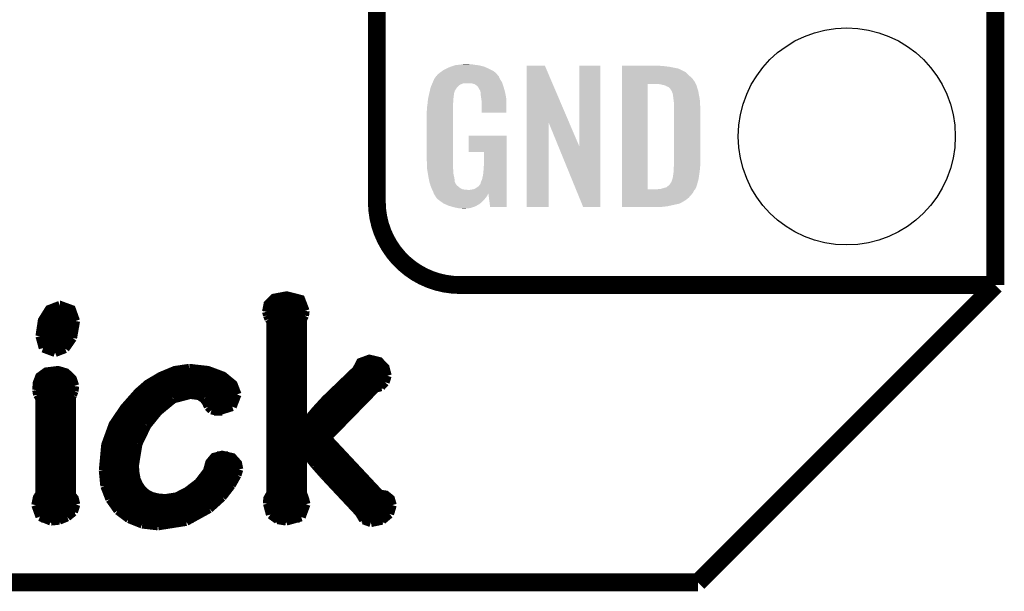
# Model space of a CAD drawing. Extents: x -1.3 to 24.2, y -3.9 to 39.2.
# Tile 10 of 29: x 15.8 to 24.2, y -3.9 to 1. Entities that reach past the tile are written whole.
import ezdxf

# ---------------------------------------------------------------- set-up
doc = ezdxf.new("R2010")
doc.units = 0
doc.layers.get('0').update_dxf_attribs({"linetype": 'CONTINUOUS'})
for name, color, linetype in [('THERMO_32_CLICK_V100_GKO', 5, 'CONTINUOUS'), ('THERMO_32_CLICK_V100_GTO', 14, 'CONTINUOUS'), ('THERMO_32_CLICK_V100_GTS', 12, 'CONTINUOUS')]:
    doc.layers.add(name, color=color, linetype=linetype)

# ---------------------------------------------------------------- blocks, each defined once
blk = doc.blocks.new('ROUND_36')
blk.add_circle((0, 0), 0.9271)

msp = doc.modelspace()

# ---------------------------------------------------------------- linework, layer by layer
at = {"layer": 'THERMO_32_CLICK_V100_GKO', "const_width": 0.1524}
for points in [[(24.13, -1.27), (24.13, 36.83)], [(21.59, -3.81), (24.13, -1.27)], [(-1.27, -3.81), (21.59, -3.81)]]:
    msp.add_lwpolyline(points, dxfattribs=at)
at = {"layer": 'THERMO_32_CLICK_V100_GTO'}
for points, const_width in [([(18.8468, -0.5588), (18.8468, 18.3388)], 0.1524), ([(19.558, -1.27), (24.13, -1.27)], 0.1524), ([(22.84984, -1.27), (23.8506, -1.27)], 0.1524), ([(17.90446, -1.4986), (17.91716, -1.43256), (17.96796, -1.38176), (18.07718, -1.36144), (18.19656, -1.39192), (18.23466, -1.49098)], 0.0762), ([(15.96898, -1.70688), (15.9893, -1.57226), (16.04772, -1.47828), (16.13916, -1.44272)], 0.0762), ([(16.13916, -1.44272), (16.1417, -1.44272), (16.23822, -1.47828), (16.27378, -1.57734)], 0.0762), ([(17.91716, -1.43256), (18.2245, -1.43256)], 0.0762), ([(16.01978, -1.50876), (16.26108, -1.50876)], 0.0762), ([(17.90446, -1.4986), (17.91208, -1.52908)], 0.0762), ([(17.907, -1.50876), (18.23212, -1.50876)], 0.0762), ([(17.91208, -1.52908), (17.92478, -1.55956)], 0.0762), ([(18.2118, -1.56718), (18.22958, -1.53162)], 0.0762), ([(18.22958, -1.53162), (18.23466, -1.49098)], 0.0762), ([(15.98422, -1.58496), (16.27378, -1.58496)], 0.0762), ([(16.24838, -1.72212), (16.27378, -1.57734)], 0.0762), ([(17.91208, -3.1369), (17.91462, -3.09372), (17.94002, -3.05054), (17.94002, -1.57988)], 0.0762), ([(17.92478, -1.55956), (17.94002, -1.57988)], 0.0762), ([(17.94002, -1.58496), (18.2118, -1.58496)], 0.0762), ([(18.2118, -2.46634), (18.2118, -1.56718)], 0.0762), ([(15.96898, -1.66116), (16.26616, -1.66116)], 0.0762), ([(15.96898, -1.70688), (15.99692, -1.80848)], 0.0762), ([(17.94002, -1.66116), (18.2118, -1.66116)], 0.0762), ([(15.96898, -1.73736), (16.24076, -1.73736)], 0.0762), ([(16.18488, -1.81356), (16.24838, -1.72212)], 0.0762), ([(17.94002, -1.73736), (18.2118, -1.73736)], 0.0762), ([(15.99692, -1.80848), (16.09852, -1.84658)], 0.0762), ([(16.00454, -1.81356), (16.18488, -1.81356)], 0.0762), ([(16.09852, -1.84658), (16.18488, -1.81356)], 0.0762), ([(17.94002, -1.81356), (18.2118, -1.81356)], 0.0762), ([(17.94002, -1.88976), (18.2118, -1.88976)], 0.0762), ([(17.94002, -1.96596), (18.2118, -1.96596)], 0.0762), ([(18.2118, -2.46634), (18.21688, -2.46888), (18.32356, -2.34188), (18.40738, -2.25044), (18.67408, -1.9939), (18.7071, -1.9304), (18.7833, -1.90246), (18.86712, -1.92278), (18.91792, -1.97612), (18.9357, -2.0447)], 0.0762), ([(18.67916, -1.96596), (18.91284, -1.96596)], 0.0762), ([(15.94104, -2.16662), (15.94612, -2.10566), (15.96644, -2.05232), (16.02232, -2.01168), (16.12392, -1.99898), (16.1925, -2.0193), (16.24584, -2.0701), (16.26616, -2.13106)], 0.0762), ([(15.97406, -2.04216), (16.22044, -2.04216)], 0.0762), ([(16.51, -2.85496), (16.53032, -2.63652), (16.59382, -2.46126), (16.69034, -2.31902), (16.80718, -2.18694), (16.88846, -2.11582), (17.00022, -2.04978), (17.12214, -1.99898), (17.24406, -1.9812)], 0.0762), ([(17.01292, -2.04216), (17.526, -2.04216)], 0.0762), ([(17.24406, -1.9812), (17.2466, -1.9812), (17.40408, -1.99898), (17.53362, -2.04724), (17.61998, -2.11836), (17.653, -2.20472)], 0.0762), ([(17.94002, -2.04216), (18.2118, -2.04216)], 0.0762), ([(18.62328, -2.04216), (18.9357, -2.04216)], 0.0762), ([(18.91792, -2.10058), (18.9357, -2.0447)], 0.0762), ([(15.94358, -2.11836), (16.26616, -2.11836)], 0.0762), ([(16.26108, -2.17678), (16.26616, -2.1336)], 0.0762), ([(16.26616, -2.1336), (16.26616, -2.13106)], 0.0762), ([(16.88592, -2.11836), (17.61998, -2.11836)], 0.0762), ([(17.94002, -2.11836), (18.2118, -2.11836)], 0.0762), ([(18.54454, -2.11836), (18.90776, -2.11836)], 0.0762), ([(18.83664, -2.15138), (18.88236, -2.13868)], 0.0762), ([(18.88236, -2.13868), (18.91792, -2.10058)], 0.0762), ([(15.94104, -2.16662), (15.94866, -2.20726)], 0.0762), ([(15.94358, -2.19456), (16.256, -2.19456)], 0.0762), ([(15.94866, -2.20726), (15.96898, -2.24282)], 0.0762), ([(16.23822, -2.23012), (16.24838, -2.2098)], 0.0762), ([(16.24838, -2.2098), (16.26108, -2.17678)], 0.0762), ([(16.8021, -2.19456), (17.65046, -2.19456)], 0.0762), ([(17.10944, -2.24282), (17.25422, -2.20472)], 0.0762), ([(17.25422, -2.20472), (17.33042, -2.21488)], 0.0762), ([(17.33042, -2.21488), (17.36852, -2.24282)], 0.0762), ([(17.61236, -2.30886), (17.653, -2.20472)], 0.0762), ([(17.94002, -2.19456), (18.2118, -2.19456)], 0.0762), ([(18.42262, -2.57556), (18.83664, -2.15138)], 0.0762), ([(18.4658, -2.19456), (18.79346, -2.19456)], 0.0762), ([(15.93342, -3.1496), (15.94612, -3.0861), (15.96898, -3.05054), (15.96898, -2.24282)], 0.0762), ([(15.96898, -2.27076), (16.23822, -2.27076)], 0.0762), ([(16.23822, -3.06324), (16.23822, -2.23012)], 0.0762), ([(16.73098, -2.27076), (17.06626, -2.27076)], 0.0762), ([(16.9799, -2.3495), (17.10944, -2.24282)], 0.0762), ([(17.36852, -2.24282), (17.39138, -2.2733)], 0.0762), ([(17.38884, -2.27076), (17.63776, -2.27076)], 0.0762), ([(17.39138, -2.2733), (17.40662, -2.30886)], 0.0762), ([(17.94002, -2.27076), (18.2118, -2.27076)], 0.0762), ([(18.3896, -2.27076), (18.7198, -2.27076)], 0.0762), ([(15.96898, -2.34696), (16.23822, -2.34696)], 0.0762), ([(16.66748, -2.34696), (16.98244, -2.34696)], 0.0762), ([(16.88338, -2.46888), (16.9799, -2.3495)], 0.0762), ([(17.40662, -2.30886), (17.43456, -2.3368)], 0.0762), ([(17.43456, -2.3368), (17.48282, -2.3495)], 0.0762), ([(17.45488, -2.34696), (17.526, -2.34696)], 0.0762), ([(17.48282, -2.3495), (17.61236, -2.30886)], 0.0762), ([(17.94002, -2.34696), (18.2118, -2.34696)], 0.0762), ([(18.32102, -2.34696), (18.64614, -2.34696)], 0.0762), ([(15.96898, -2.42316), (16.23822, -2.42316)], 0.0762), ([(16.61668, -2.42316), (16.9164, -2.42316)], 0.0762), ([(16.80718, -2.62636), (16.88338, -2.46888)], 0.0762), ([(17.94002, -2.42316), (18.2118, -2.42316)], 0.0762), ([(18.25498, -2.42316), (18.57248, -2.42316)], 0.0762), ([(15.96898, -2.49936), (16.23822, -2.49936)], 0.0762), ([(16.57604, -2.49936), (16.8656, -2.49936)], 0.0762), ([(17.94002, -2.49936), (18.49628, -2.49936)], 0.0762), ([(15.96898, -2.57556), (16.23822, -2.57556)], 0.0762), ([(16.5481, -2.57556), (16.8275, -2.57556)], 0.0762), ([(16.7767, -2.81178), (16.80718, -2.62636)], 0.0762), ([(17.94002, -2.57556), (18.42262, -2.57556)], 0.0762), ([(18.42262, -2.57556), (18.8722, -3.05562), (18.923, -3.06324), (18.96364, -3.09626), (18.97888, -3.1496)], 0.0762), ([(15.96898, -2.65176), (16.23822, -2.65176)], 0.0762), ([(15.96898, -2.72796), (16.23822, -2.72796)], 0.0762), ([(16.51508, -2.72796), (16.78178, -2.72796)], 0.0762), ([(16.52778, -2.65176), (16.79956, -2.65176)], 0.0762), ([(16.7767, -2.81178), (16.78178, -2.87528), (16.79194, -2.93116), (16.8148, -2.97942), (16.84274, -3.02006), (16.88084, -3.05308), (16.92656, -3.07594), (16.9799, -3.08864), (17.04086, -3.09372), (17.13738, -3.07848), (17.22628, -3.03276), (17.3228, -2.9591), (17.399, -2.86004), (17.41932, -2.78638), (17.45742, -2.74066), (17.526, -2.72288), (17.61236, -2.7432), (17.65808, -2.794), (17.66824, -2.8448)], 0.0762), ([(17.48282, -2.72796), (17.57426, -2.72796)], 0.0762), ([(17.94002, -2.65176), (18.49374, -2.65176)], 0.0762), ([(17.94002, -2.72796), (18.2118, -2.72796)], 0.0762), ([(18.2118, -2.68478), (18.21688, -2.68224)], 0.0762), ([(18.2118, -3.04546), (18.2118, -2.68478)], 0.0762), ([(18.21688, -2.68224), (18.31848, -2.8067)], 0.0762), ([(18.25244, -2.72796), (18.56486, -2.72796)], 0.0762), ([(15.96898, -2.80416), (16.23822, -2.80416)], 0.0762), ([(16.51, -2.80416), (16.7767, -2.80416)], 0.0762), ([(17.41424, -2.80416), (17.66062, -2.80416)], 0.0762), ([(17.94002, -2.80416), (18.2118, -2.80416)], 0.0762), ([(18.31594, -2.80416), (18.63598, -2.80416)], 0.0762), ([(18.31848, -2.8067), (18.39468, -2.89306)], 0.0762), ([(15.96898, -2.88036), (16.23822, -2.88036)], 0.0762), ([(16.51, -2.85496), (16.5227, -2.98704)], 0.0762), ([(16.51, -2.88036), (16.78178, -2.88036)], 0.0762), ([(17.3863, -2.88036), (17.65808, -2.88036)], 0.0762), ([(17.60474, -2.97942), (17.653, -2.89306)], 0.0762), ([(17.653, -2.89306), (17.66824, -2.8448)], 0.0762), ([(17.94002, -2.88036), (18.2118, -2.88036)], 0.0762), ([(18.38198, -2.88036), (18.7071, -2.88036)], 0.0762), ([(18.39468, -2.89306), (18.6944, -3.2131)], 0.0762), ([(15.96898, -2.95656), (16.23822, -2.95656)], 0.0762), ([(16.51762, -2.95656), (16.8021, -2.95656)], 0.0762), ([(17.32534, -2.95656), (17.61998, -2.95656)], 0.0762), ([(17.526, -3.08102), (17.60474, -2.97942)], 0.0762), ([(17.94002, -2.95656), (18.2118, -2.95656)], 0.0762), ([(18.4531, -2.95656), (18.77822, -2.95656)], 0.0762), ([(15.96898, -3.03276), (16.23822, -3.03276)], 0.0762), ([(16.23822, -3.06324), (16.26362, -3.09372), (16.27632, -3.14452)], 0.0762), ([(16.5227, -2.98704), (16.56588, -3.0988)], 0.0762), ([(16.53794, -3.03276), (16.85544, -3.03276)], 0.0762), ([(17.22882, -3.03276), (17.56664, -3.03276)], 0.0762), ([(17.94002, -3.03276), (18.2118, -3.03276)], 0.0762), ([(18.2118, -3.04546), (18.22958, -3.09372), (18.24228, -3.14198)], 0.0762), ([(18.52422, -3.03276), (18.84934, -3.03276)], 0.0762), ([(15.93342, -3.1496), (15.96898, -3.24866)], 0.0762), ([(15.9385, -3.10896), (16.2687, -3.10896)], 0.0762), ([(16.256, -3.20802), (16.27632, -3.14452)], 0.0762), ([(16.56588, -3.0988), (16.63446, -3.19532)], 0.0762), ([(16.57096, -3.10896), (17.5006, -3.10896)], 0.0762), ([(17.41678, -3.18008), (17.526, -3.08102)], 0.0762), ([(17.91208, -3.10896), (18.2372, -3.10896)], 0.0762), ([(17.91208, -3.1369), (17.93748, -3.23088)], 0.0762), ([(18.20164, -3.2512), (18.24228, -3.14198)], 0.0762), ([(18.59534, -3.10896), (18.96872, -3.10896)], 0.0762), ([(18.95602, -3.2258), (18.97888, -3.1496)], 0.0762), ([(15.93596, -3.18516), (16.2687, -3.18516)], 0.0762), ([(16.20266, -3.2512), (16.256, -3.20802)], 0.0762), ([(16.62684, -3.18516), (17.40916, -3.18516)], 0.0762), ([(16.63446, -3.19532), (16.72844, -3.26644)], 0.0762), ([(17.21866, -3.2893), (17.41678, -3.18008)], 0.0762), ([(17.91716, -3.18516), (18.23974, -3.18516)], 0.0762), ([(17.93748, -3.23088), (17.99844, -3.27406)], 0.0762), ([(18.66646, -3.18516), (18.9738, -3.18516)], 0.0762), ([(18.6944, -3.2131), (18.7325, -3.2766)], 0.0762), ([(18.89252, -3.27914), (18.95602, -3.2258)], 0.0762), ([(15.96898, -3.24866), (16.06296, -3.28676)], 0.0762), ([(15.98168, -3.26136), (16.18742, -3.26136)], 0.0762), ([(16.06296, -3.28676), (16.13408, -3.27914)], 0.0762), ([(16.13408, -3.27914), (16.20266, -3.2512)], 0.0762), ([(16.72082, -3.26136), (17.2847, -3.26136)], 0.0762), ([(16.72844, -3.26644), (16.84274, -3.31216)], 0.0762), ([(16.84274, -3.31216), (16.97736, -3.3274)], 0.0762), ([(16.97736, -3.3274), (17.21866, -3.2893)], 0.0762), ([(17.96796, -3.26136), (18.18894, -3.26136)], 0.0762), ([(17.99844, -3.27406), (18.0721, -3.28676)], 0.0762), ([(18.0721, -3.28676), (18.20164, -3.2512)], 0.0762), ([(18.71726, -3.26136), (18.923, -3.26136)], 0.0762), ([(18.7325, -3.2766), (18.796, -3.29946)], 0.0762), ([(18.796, -3.29946), (18.89252, -3.27914)], 0.0762)]:
    msp.add_lwpolyline(points, dxfattribs=dict(at, const_width=const_width))
at = {"layer": 'THERMO_32_CLICK_V100_GTO', "const_width": 0.1524}
msp.add_lwpolyline([(18.8468, -0.5588, 0.4142136), (19.558, -1.27)], format="xyb", dxfattribs=at)
at = {"layer": 'THERMO_32_CLICK_V100_GTO'}
for points in [[(19.45132, 0.5842), (19.47418, 0.59436), (19.790228, 0.5842), (19.767004, 0.59436)], [(19.47418, 0.59436), (19.481794, 0.596898), (19.767004, 0.59436), (19.761202, 0.596898)], [(19.481794, 0.596898), (19.49704, 0.60198), (19.761202, 0.596898), (19.739606, 0.60198)], [(19.49704, 0.60198), (19.513974, 0.60706), (19.739606, 0.60198), (19.718018, 0.60706)], [(19.513974, 0.60706), (19.522442, 0.6096), (19.718018, 0.60706), (19.69897, 0.6096)], [(19.522442, 0.6096), (19.55292, 0.61214), (19.69897, 0.6096), (19.67992, 0.61214)], [(19.55292, 0.61214), (19.56816, 0.61468), (19.67992, 0.61214), (19.664682, 0.61468)], [(19.56816, 0.61468), (19.583402, 0.61722), (19.646902, 0.61468), (19.636742, 0.61722)], [(20.126972, 0.116728), (20.12698, 0.604506), (20.489962, 0.116728), (20.281904, 0.604506)], [(20.12698, 0.604506), (20.126982, 0.60452), (20.281904, 0.604506), (20.126982, 0.60452)], [(20.57654, -0.086252), (20.57656, 0.604498), (20.756866, -0.086252), (20.75688, 0.604498)], [(20.57656, 0.604498), (20.576562, 0.60452), (20.75688, 0.604498), (20.576562, 0.60452)], [(20.93978, 0.60198), (20.939782, 0.60452), (21.27504, 0.60198), (21.24964, 0.60452)], [(20.93978, 0.59944), (20.93978, 0.60198), (21.30806, 0.59944), (21.27504, 0.60198)], [(20.93978, 0.59436), (20.93978, 0.59944), (21.346158, 0.59436), (21.30806, 0.59944)], [(20.93978, 0.579118), (20.93978, 0.59436), (21.422362, 0.579118), (21.346158, 0.59436)], [(19.337022, 0.490222), (19.352254, 0.513076), (19.898362, 0.490222), (19.888202, 0.513076)], [(19.352254, 0.513076), (19.35226, 0.513084), (19.888202, 0.513076), (19.888196, 0.513084)], [(19.35226, 0.513084), (19.352282, 0.51562), (19.888196, 0.513084), (19.88566, 0.51562)], [(19.352282, 0.51562), (19.357344, 0.51563), (19.88566, 0.51562), (19.88565, 0.51563)], [(19.357344, 0.51563), (19.361912, 0.52324), (19.88565, 0.51563), (19.878042, 0.52324)], [(19.361912, 0.52324), (19.36496, 0.528316), (19.878042, 0.52324), (19.875502, 0.528316)], [(19.36496, 0.528316), (19.364964, 0.528322), (19.875502, 0.528316), (19.875498, 0.528322)], [(19.364964, 0.528322), (19.38782, 0.5461), (19.875498, 0.528322), (19.85772, 0.5461)], [(19.38782, 0.5461), (19.387822, 0.546102), (19.85772, 0.5461), (19.857718, 0.546102)], [(19.387822, 0.546102), (19.405282, 0.5588), (19.857718, 0.546102), (19.842478, 0.5588)], [(19.405282, 0.5588), (19.415762, 0.56642), (19.842478, 0.5588), (19.82724, 0.56642)], [(19.415762, 0.56642), (19.44116, 0.57912), (19.82724, 0.56642), (19.80184, 0.57912)], [(19.44116, 0.57912), (19.45132, 0.5842), (19.80184, 0.57912), (19.790228, 0.5842)], [(20.93978, 0.563878), (20.93978, 0.579118), (21.45538, 0.563878), (21.422362, 0.579118)], [(20.93978, 0.561338), (20.93978, 0.563878), (21.457924, 0.561338), (21.45538, 0.563878)], [(20.93978, 0.54864), (20.93978, 0.561338), (21.48332, 0.54864), (21.457924, 0.561338)], [(20.93978, 0.533402), (20.93978, 0.54864), (21.5011, 0.533402), (21.48332, 0.54864)], [(20.93978, 0.51562), (20.93978, 0.533402), (21.51888, 0.51562), (21.5011, 0.533402)], [(20.93978, 0.495298), (20.93978, 0.51562), (21.54174, 0.495298), (21.51888, 0.51562)], [(19.306542, 0.419102), (19.307608, 0.421638), (19.533108, 0.419102), (19.535138, 0.421638)], [(19.307608, 0.421638), (19.314026, 0.436878), (19.535138, 0.421638), (19.550378, 0.436878)], [(19.314026, 0.436878), (19.317234, 0.4445), (19.550378, 0.436878), (19.563078, 0.4445)], [(19.317234, 0.4445), (19.321512, 0.454658), (19.563078, 0.4445), (19.591018, 0.454658)], [(19.321512, 0.45466), (19.32472, 0.46228), (19.91868, 0.45466), (19.91614, 0.46228)], [(19.321512, 0.454658), (19.321512, 0.45466), (19.591018, 0.454658), (19.654516, 0.45466)], [(19.32472, 0.46228), (19.32686, 0.46736), (19.91614, 0.46228), (19.912908, 0.46736)], [(19.32686, 0.46736), (19.33702, 0.49022), (19.912908, 0.46736), (19.898362, 0.49022)], [(19.33702, 0.49022), (19.337022, 0.490222), (19.898362, 0.49022), (19.898362, 0.490222)], [(19.669762, 0.44958), (19.654516, 0.45466), (19.920374, 0.44958), (19.91868, 0.45466)], [(19.679918, 0.447042), (19.669762, 0.44958), (19.92122, 0.447042), (19.920374, 0.44958)], [(19.695158, 0.436882), (19.679918, 0.447042), (19.924606, 0.436882), (19.92122, 0.447042)], [(19.700236, 0.434342), (19.695158, 0.436882), (19.925454, 0.434342), (19.924606, 0.436882)], [(19.708948, 0.42418), (19.700236, 0.434342), (19.92884, 0.42418), (19.925454, 0.434342)], [(19.71548, 0.41656), (19.708948, 0.42418), (19.931082, 0.41656), (19.92884, 0.42418)], [(20.939762, -0.452098), (20.939778, 0.44704), (21.16074, -0.452098), (21.160762, 0.44704)], [(20.939778, 0.4699), (20.93978, 0.495298), (21.55952, 0.4699), (21.54174, 0.495298)], [(20.939778, 0.44704), (20.939778, 0.4699), (21.57199, 0.44704), (21.55952, 0.4699)], [(21.272502, 0.4445), (21.252178, 0.44704), (21.573376, 0.4445), (21.57199, 0.44704)], [(21.28139, 0.44196), (21.272502, 0.4445), (21.57476, 0.44196), (21.573376, 0.4445)], [(21.290278, 0.43942), (21.28139, 0.44196), (21.576032, 0.43942), (21.57476, 0.44196)], [(21.302982, 0.436878), (21.290278, 0.43942), (21.577302, 0.436878), (21.576032, 0.43942)], [(21.315682, 0.431798), (21.302982, 0.436878), (21.578572, 0.431798), (21.577302, 0.436878)], [(21.323302, 0.42672), (21.315682, 0.431798), (21.57984, 0.42672), (21.578572, 0.431798)], [(21.328384, 0.42418), (21.323302, 0.42672), (21.580566, 0.42418), (21.57984, 0.42672)], [(21.330924, 0.424178), (21.328384, 0.42418), (21.580568, 0.424178), (21.580566, 0.42418)], [(21.34108, 0.419098), (21.330924, 0.424178), (21.582018, 0.419098), (21.580568, 0.424178)], [(19.286352, 0.330198), (19.289026, 0.342898), (19.50212, 0.330198), (19.50212, 0.342898)], [(19.289026, 0.342898), (19.291164, 0.353058), (19.50212, 0.342898), (19.50466, 0.353058)], [(19.291164, 0.353058), (19.29277, 0.360678), (19.50466, 0.353058), (19.50466, 0.360678)], [(19.29277, 0.360678), (19.29384, 0.36576), (19.50466, 0.360678), (19.506044, 0.36576)], [(19.29384, 0.36576), (19.299282, 0.38862), (19.506044, 0.36576), (19.512278, 0.38862)], [(19.299282, 0.38862), (19.30412, 0.408938), (19.512278, 0.38862), (19.52498, 0.408938)], [(19.30412, 0.408938), (19.306542, 0.419102), (19.52498, 0.408938), (19.533108, 0.419102)], [(19.72564, 0.396242), (19.71548, 0.41656), (19.937058, 0.396242), (19.931082, 0.41656)], [(19.730716, 0.388626), (19.72564, 0.396242), (19.939298, 0.388626), (19.937058, 0.396242)], [(19.73072, 0.381004), (19.730716, 0.388626), (19.94154, 0.381004), (19.939298, 0.388626)], [(19.730722, 0.381002), (19.73072, 0.381004), (19.94154, 0.381002), (19.94154, 0.381004)], [(19.733258, 0.375924), (19.730722, 0.381002), (19.942508, 0.375924), (19.94154, 0.381002)], [(19.73326, 0.360682), (19.733258, 0.375924), (19.945412, 0.360682), (19.942508, 0.375924)], [(19.7358, 0.34036), (19.73326, 0.360682), (19.949282, 0.34036), (19.945412, 0.360682)], [(19.737756, 0.327658), (19.7358, 0.34036), (19.9517, 0.327658), (19.949282, 0.34036)], [(21.351238, 0.40894), (21.34108, 0.419098), (21.58492, 0.40894), (21.582018, 0.419098)], [(21.35124, 0.408938), (21.351238, 0.40894), (21.584922, 0.408938), (21.58492, 0.40894)], [(21.363938, 0.38862), (21.35124, 0.408938), (21.591694, 0.38862), (21.584922, 0.408938)], [(21.36521, 0.38608), (21.363938, 0.38862), (21.59254, 0.38608), (21.591694, 0.38862)], [(21.36902, 0.378458), (21.36521, 0.38608), (21.593812, 0.378458), (21.59254, 0.38608)], [(21.37156, 0.37084), (21.36902, 0.378458), (21.59508, 0.37084), (21.593812, 0.378458)], [(21.3741, 0.365756), (21.37156, 0.37084), (21.595928, 0.365756), (21.59508, 0.37084)], [(21.3741, 0.363218), (21.3741, 0.365756), (21.596352, 0.363218), (21.595928, 0.365756)], [(21.37537, 0.3556), (21.3741, 0.363218), (21.59762, 0.3556), (21.596352, 0.363218)], [(21.37664, 0.34798), (21.37537, 0.3556), (21.599144, 0.34798), (21.59762, 0.3556)], [(21.38045, 0.3175), (21.37664, 0.34798), (21.60524, 0.3175), (21.599144, 0.34798)], [(19.27606, 0.25146), (19.2786, 0.26924), (19.49704, 0.25146), (19.49704, 0.26924)], [(19.2786, 0.26924), (19.279134, 0.274318), (19.49704, 0.26924), (19.49704, 0.274318)], [(19.279134, 0.274318), (19.28154, 0.29718), (19.49704, 0.274318), (19.49958, 0.29718)], [(19.28154, 0.29718), (19.283412, 0.314958), (19.49958, 0.29718), (19.49958, 0.314958)], [(19.283412, 0.314958), (19.28368, 0.3175), (19.49958, 0.314958), (19.500002, 0.3175)], [(19.28368, 0.3175), (19.286352, 0.330198), (19.500002, 0.3175), (19.50212, 0.330198)], [(19.74088, 0.307342), (19.737756, 0.327658), (19.951696, 0.307342), (19.9517, 0.327658)], [(19.74088, 0.203222), (19.74088, 0.307342), (19.951678, 0.203222), (19.951696, 0.307342)], [(21.38426, 0.287018), (21.38045, 0.3175), (21.607034, 0.287018), (21.60524, 0.3175)], [(21.38426, 0.27432), (21.38426, 0.287018), (21.60778, 0.27432), (21.607034, 0.287018)], [(21.38426, 0.228602), (21.38426, 0.27432), (21.61032, 0.228602), (21.60778, 0.27432)], [(19.27352, 0.218442), (19.27606, 0.233682), (19.49704, 0.218442), (19.49704, 0.233682)], [(19.27352, -0.20574), (19.27352, 0.218442), (19.49704, -0.20574), (19.49704, 0.218442)], [(19.27606, 0.233682), (19.27606, 0.25146), (19.49704, 0.233682), (19.49704, 0.25146)], [(19.951678, 0.2032), (19.74088, 0.203222), (19.951678, 0.2032), (19.951678, 0.203222)], [(21.38426, -0.23622), (21.38426, 0.228602), (21.61032, -0.23622), (21.61032, 0.228602)], [(20.12696, -0.604498), (20.126972, 0.116728), (20.314898, -0.604498), (20.31492, 0.116728)], [(20.397842, -0.086252), (20.31492, 0.116728), (20.57654, -0.086252), (20.489962, 0.116728)], [(19.63166, -0.132058), (19.63168, 0.007598), (19.956774, -0.132058), (19.95678, 0.007598)], [(19.63168, 0.007598), (19.631682, 0.00762), (19.95678, 0.007598), (19.631682, 0.00762)], [(19.761178, -0.13208), (19.63166, -0.132058), (19.956774, -0.13208), (19.956774, -0.132058)], [(19.7612, -0.243842), (19.761178, -0.13208), (19.95677, -0.243842), (19.956774, -0.13208)], [(20.609556, -0.604506), (20.397842, -0.086252), (20.756858, -0.604506), (20.756866, -0.086252)], [(19.275788, -0.26924), (19.27352, -0.20574), (19.49704, -0.26924), (19.49704, -0.20574)], [(19.75866, -0.28194), (19.7612, -0.243842), (19.956768, -0.28194), (19.95677, -0.243842)], [(21.383336, -0.26162), (21.38426, -0.25146), (21.60778, -0.26162), (21.608796, -0.25146)], [(21.38426, -0.25146), (21.38426, -0.23622), (21.608796, -0.25146), (21.61032, -0.23622)], [(19.27606, -0.276858), (19.275788, -0.26924), (19.497994, -0.276858), (19.49704, -0.26924)], [(19.278094, -0.289562), (19.27606, -0.276858), (19.49958, -0.289562), (19.497994, -0.276858)], [(19.281752, -0.312422), (19.278094, -0.289562), (19.49958, -0.312422), (19.49958, -0.289562)], [(19.285408, -0.33528), (19.281752, -0.312422), (19.50466, -0.33528), (19.49958, -0.312422)], [(19.28622, -0.34036), (19.285408, -0.33528), (19.505676, -0.34036), (19.50466, -0.33528)], [(19.75104, -0.3429), (19.75612, -0.31496), (19.956766, -0.3429), (19.956768, -0.31496)], [(19.75612, -0.31496), (19.75866, -0.28194), (19.956768, -0.31496), (19.956768, -0.28194)], [(21.376638, -0.345442), (21.37664, -0.335282), (21.597618, -0.345442), (21.59907, -0.335282)], [(21.37664, -0.335282), (21.37918, -0.322578), (21.59907, -0.335282), (21.600886, -0.322578)], [(21.37918, -0.322578), (21.38172, -0.30226), (21.600886, -0.322578), (21.603788, -0.30226)], [(21.38172, -0.279398), (21.383336, -0.26162), (21.606298, -0.279398), (21.60778, -0.26162)], [(21.38172, -0.2921), (21.38172, -0.279398), (21.60524, -0.2921), (21.606298, -0.279398)], [(21.38172, -0.30226), (21.38172, -0.2921), (21.603788, -0.30226), (21.60524, -0.2921)], [(19.290284, -0.36068), (19.28622, -0.34036), (19.50974, -0.36068), (19.505676, -0.34036)], [(19.295874, -0.388622), (19.290284, -0.36068), (19.512282, -0.388622), (19.50974, -0.36068)], [(19.29638, -0.391162), (19.295874, -0.388622), (19.513554, -0.391162), (19.512282, -0.388622)], [(19.301714, -0.40894), (19.29638, -0.391162), (19.522442, -0.40894), (19.513554, -0.391162)], [(19.302478, -0.411484), (19.301714, -0.40894), (19.524982, -0.411484), (19.522442, -0.40894)], [(19.304, -0.41656), (19.302478, -0.411484), (19.527524, -0.41656), (19.524982, -0.411484)], [(19.304, -0.416562), (19.304, -0.41656), (19.527528, -0.416562), (19.527524, -0.41656)], [(19.306858, -0.424182), (19.304, -0.416562), (19.53768, -0.424182), (19.527528, -0.416562)], [(19.718022, -0.424178), (19.730722, -0.406398), (19.956764, -0.424178), (19.956764, -0.406398)], [(19.730722, -0.406398), (19.73326, -0.403854), (19.956764, -0.406398), (19.956764, -0.403854)], [(19.73326, -0.403854), (19.733262, -0.396236), (19.956764, -0.403854), (19.956764, -0.396236)], [(19.733262, -0.396236), (19.73834, -0.38354), (19.956764, -0.396236), (19.956764, -0.38354)], [(19.73834, -0.38354), (19.74596, -0.365758), (19.956764, -0.38354), (19.956766, -0.365758)], [(19.74596, -0.365758), (19.75104, -0.3429), (19.956766, -0.365758), (19.956766, -0.3429)], [(21.338542, -0.421638), (21.35124, -0.4064), (21.578668, -0.421638), (21.583356, -0.4064)], [(21.35124, -0.4064), (21.354414, -0.40132), (21.583356, -0.4064), (21.58492, -0.40132)], [(21.354414, -0.40132), (21.363938, -0.386082), (21.58492, -0.40132), (21.588982, -0.386082)], [(21.363938, -0.386082), (21.371558, -0.363222), (21.588982, -0.386082), (21.59508, -0.363222)], [(21.371558, -0.363222), (21.374098, -0.355602), (21.59508, -0.363222), (21.596168, -0.355602)], [(21.374098, -0.355602), (21.3741, -0.353064), (21.596168, -0.355602), (21.59653, -0.353064)], [(21.3741, -0.353064), (21.376638, -0.345442), (21.59653, -0.353064), (21.597618, -0.345442)], [(19.309716, -0.4318), (19.306858, -0.424182), (19.5453, -0.4318), (19.53768, -0.424182)], [(19.31162, -0.43688), (19.309716, -0.4318), (19.552922, -0.43688), (19.5453, -0.4318)], [(19.313798, -0.441958), (19.31162, -0.43688), (19.560538, -0.441958), (19.552922, -0.43688)], [(19.318152, -0.45212), (19.313798, -0.441958), (19.578324, -0.45212), (19.560538, -0.441958)], [(19.31924, -0.45466), (19.318152, -0.45212), (19.60118, -0.45466), (19.578324, -0.45212)], [(19.32051, -0.4572), (19.31924, -0.45466), (19.626578, -0.4572), (19.60118, -0.45466)], [(19.32686, -0.4699), (19.32051, -0.4572), (19.956762, -0.4699), (19.956762, -0.4572)], [(19.33194, -0.485138), (19.32686, -0.4699), (19.956762, -0.485138), (19.956762, -0.4699)], [(19.332482, -0.48622), (19.33194, -0.485138), (19.956762, -0.48622), (19.956762, -0.485138)], [(19.332482, -0.486222), (19.332482, -0.48622), (19.7993, -0.486222), (19.79932, -0.48622)], [(19.333214, -0.487686), (19.332482, -0.486222), (19.799294, -0.487686), (19.7993, -0.486222)], [(19.334484, -0.490224), (19.333214, -0.487686), (19.796758, -0.490224), (19.799294, -0.487686)], [(19.33702, -0.495298), (19.334484, -0.490224), (19.794582, -0.495298), (19.796758, -0.490224)], [(19.345488, -0.508), (19.33702, -0.495298), (19.789138, -0.508), (19.794582, -0.495298)], [(19.639282, -0.4572), (19.65198, -0.45466), (19.956762, -0.4572), (19.956762, -0.45466)], [(19.65198, -0.45466), (19.669762, -0.452118), (19.956762, -0.45466), (19.956762, -0.452118)], [(19.669762, -0.452118), (19.685004, -0.447038), (19.956762, -0.452118), (19.956762, -0.447038)], [(19.685004, -0.447038), (19.70024, -0.43688), (19.956762, -0.447038), (19.956764, -0.43688)], [(19.70024, -0.43688), (19.718022, -0.424178), (19.956764, -0.43688), (19.956764, -0.424178)], [(19.814538, -0.6045), (19.79932, -0.48622), (19.956758, -0.6045), (19.956762, -0.48622)], [(20.93976, -0.523242), (20.939762, -0.4826), (21.511258, -0.523242), (21.54682, -0.4826)], [(20.939762, -0.45212), (20.939762, -0.452098), (21.239478, -0.45212), (21.16074, -0.452098)], [(20.939762, -0.462282), (20.939762, -0.45212), (21.556978, -0.462282), (21.565106, -0.45212)], [(20.939762, -0.4826), (20.939762, -0.462282), (21.54682, -0.4826), (21.556978, -0.462282)], [(21.239478, -0.45212), (21.254718, -0.44958), (21.565106, -0.45212), (21.56714, -0.44958)], [(21.267418, -0.44958), (21.320758, -0.434342), (21.56714, -0.44958), (21.574758, -0.434342)], [(21.320758, -0.434342), (21.32076, -0.43434), (21.574758, -0.434342), (21.57476, -0.43434)], [(21.32076, -0.43434), (21.333456, -0.424184), (21.57476, -0.43434), (21.577884, -0.424184)], [(21.333456, -0.424184), (21.335994, -0.42418), (21.577884, -0.424184), (21.577886, -0.42418)], [(21.335994, -0.42418), (21.338542, -0.421638), (21.577886, -0.42418), (21.578668, -0.421638)], [(19.34718, -0.51054), (19.345488, -0.508), (19.787232, -0.51054), (19.789138, -0.508)], [(19.349714, -0.513074), (19.34718, -0.51054), (19.785332, -0.513074), (19.787232, -0.51054)], [(19.34972, -0.515616), (19.349714, -0.513074), (19.783426, -0.515616), (19.785332, -0.513074)], [(19.358792, -0.52832), (19.34972, -0.515616), (19.7739, -0.52832), (19.783426, -0.515616)], [(19.362418, -0.533398), (19.358792, -0.52832), (19.769386, -0.533398), (19.7739, -0.52832)], [(19.38274, -0.54864), (19.362418, -0.533398), (19.755836, -0.54864), (19.769386, -0.533398)], [(19.386298, -0.55118), (19.38274, -0.54864), (19.75358, -0.55118), (19.755836, -0.54864)], [(19.418298, -0.574038), (19.386298, -0.55118), (19.728436, -0.574038), (19.75358, -0.55118)], [(19.424114, -0.576582), (19.418298, -0.574038), (19.725638, -0.576582), (19.728436, -0.574038)], [(19.458938, -0.59182), (19.424114, -0.576582), (19.698968, -0.59182), (19.725638, -0.576582)], [(20.93976, -0.543562), (20.93976, -0.523242), (21.485858, -0.543562), (21.511258, -0.523242)], [(20.93976, -0.561342), (20.93976, -0.543562), (21.455378, -0.561342), (21.485858, -0.543562)], [(20.93976, -0.563882), (20.93976, -0.561342), (21.452836, -0.563882), (21.455378, -0.561342)], [(20.93976, -0.56896), (20.93976, -0.563882), (21.44268, -0.56896), (21.452836, -0.563882)], [(20.93976, -0.57658), (20.93976, -0.56896), (21.424898, -0.57658), (21.44268, -0.56896)], [(20.93976, -0.58166), (20.93976, -0.57658), (21.39696, -0.58166), (21.424898, -0.57658)], [(20.93976, -0.58928), (20.93976, -0.58166), (21.36394, -0.58928), (21.39696, -0.58166)], [(19.476212, -0.5969), (19.458938, -0.59182), (19.690078, -0.5969), (19.698968, -0.59182)], [(19.50212, -0.60452), (19.476212, -0.5969), (19.668488, -0.60452), (19.690078, -0.5969)], [(19.53768, -0.61214), (19.50212, -0.60452), (19.646898, -0.61214), (19.668488, -0.60452)], [(19.552918, -0.61468), (19.53768, -0.61214), (19.6215, -0.61468), (19.646898, -0.61214)], [(19.578318, -0.61722), (19.568158, -0.61468), (19.596102, -0.61722), (19.6215, -0.61468)], [(19.956758, -0.60452), (19.814538, -0.6045), (19.956758, -0.60452), (19.956758, -0.6045)], [(20.314898, -0.60452), (20.12696, -0.604498), (20.314898, -0.60452), (20.314898, -0.604498)], [(20.756858, -0.60452), (20.609556, -0.604506), (20.756858, -0.60452), (20.756858, -0.604506)], [(20.93976, -0.5969), (20.93976, -0.58928), (21.328378, -0.5969), (21.36394, -0.58928)], [(20.93976, -0.60198), (20.93976, -0.5969), (21.28266, -0.60198), (21.328378, -0.5969)], [(20.93976, -0.604498), (20.93976, -0.60198), (21.234818, -0.604498), (21.28266, -0.60198)], [(21.234402, -0.60452), (20.93976, -0.604498), (21.234402, -0.60452), (21.234818, -0.604498)]]:
    msp.add_solid(points, dxfattribs=at)

# ---------------------------------------------------------------- block references
at = {"layer": 'THERMO_32_CLICK_V100_GTS'}
msp.add_blockref('ROUND_36', (22.86, 0), dxfattribs=at)

doc.saveas('drawing.dxf')
